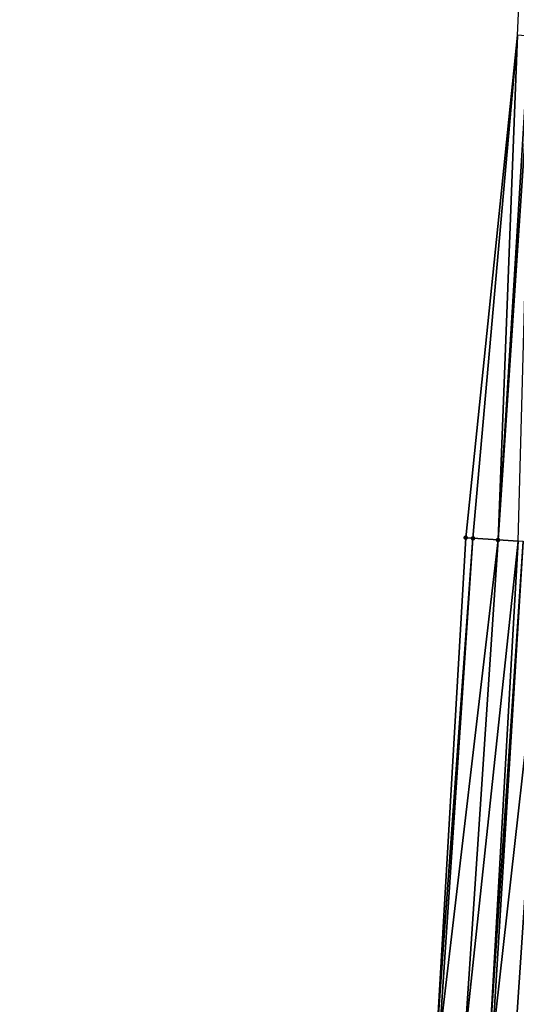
# Model space of a CAD drawing. Header units: feet. Extents: x 2017353 to 2024169, y 808050 to 818690.
# Tile 80 of 256: x 2023490 to 2023509, y 810864 to 810903. Entities that reach past the tile are written whole.
import ezdxf

# ---------------------------------------------------------------- set-up
doc = ezdxf.new("R2010")
doc.units = ezdxf.units.FT
doc.header["$MEASUREMENT"] = 0
doc.layers.add('I-77-MM15-17_SB-Surface-BORDER', color=7, linetype='Continuous')
doc.layers.add('I-77-MM15-17_SB-Surface-TIN', color=7, linetype='Continuous')
doc.layers.add('SB-Road Shots', color=141, linetype='Continuous', lineweight=100)
doc.layers.add('SB-Road X-Section', color=40, linetype='Continuous', lineweight=13)

msp = doc.modelspace()

# ---------------------------------------------------------------- linework, layer by layer
at = {"layer": 'I-77-MM15-17_SB-Surface-BORDER', "color": 3, "linetype": 'Continuous', "lineweight": -3}
msp.add_polyline3d([(2023489.552014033, 810643.6296127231, 297.1869156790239), (2023490.940363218, 810663.5704841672, 297.8482512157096), (2023492.374166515, 810683.5068231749, 298.5513598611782), (2023494.354884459, 810703.4051117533, 299.2869142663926), (2023495.539404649, 810723.3574900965, 300.0124266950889), (2023496.105524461, 810743.3467942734, 300.6598493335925), (2023497.916221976, 810763.2563264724, 301.4061769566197), (2023499.102415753, 810783.208940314, 302.1200432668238), (2023500.586114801, 810803.1411389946, 302.8463235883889), (2023501.86533351, 810823.0871729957, 303.5696055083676), (2023503.689463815, 810842.9955933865, 304.3218478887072), (2023506.06615233, 810862.8671068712, 305.0686755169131), (2023507.22822551, 810882.8209190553, 305.7944075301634), (2023509.274412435, 810902.7144334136, 306.5465600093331), (2023510.193719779, 810922.6871717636, 307.1983107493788), (2023511.566618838, 810942.6764191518, 307.8658723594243)], dxfattribs=at)
at = {"layer": 'I-77-MM15-17_SB-Surface-TIN', "color": 128, "linetype": 'Continuous', "lineweight": -3}
for points in [[(2023507.515774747, 810882.8013166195, 305.8027526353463), (2023509.274412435, 810902.7144334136, 306.5465600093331), (2023507.22822551, 810882.8209190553, 305.7944075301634)], [(2023508.513463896, 810882.7333659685, 305.8299461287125), (2023509.274412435, 810902.7144334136, 306.5465600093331), (2023507.515774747, 810882.8013166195, 305.8027526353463)], [(2023508.513463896, 810882.7333659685, 305.8299461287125), (2023509.740578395, 810902.6827972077, 306.5560712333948), (2023509.274412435, 810902.7144334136, 306.5465600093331)], [(2023508.513463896, 810882.7333659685, 305.8299461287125), (2023509.852365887, 810902.6752431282, 306.5574411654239), (2023509.740578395, 810902.6827972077, 306.5560712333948)], [(2023509.308181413, 810882.6794304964, 305.8462231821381), (2023509.852365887, 810902.6752431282, 306.5574411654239), (2023508.513463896, 810882.7333659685, 305.8299461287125)], [(2023506.06615233, 810862.8671068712, 305.0686755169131), (2023507.515774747, 810882.8013166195, 305.8027526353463), (2023507.22822551, 810882.8209190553, 305.7944075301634)], [(2023506.176879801, 810862.8595443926, 305.0722863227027), (2023507.515774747, 810882.8013166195, 305.8027526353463), (2023506.06615233, 810862.8671068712, 305.0686755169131)], [(2023506.176879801, 810862.8595443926, 305.0722863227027), (2023508.513463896, 810882.7333659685, 305.8299461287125), (2023507.515774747, 810882.8013166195, 305.8027526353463)], [(2023507.174555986, 810862.7914006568, 305.1049421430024), (2023508.513463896, 810882.7333659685, 305.8299461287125), (2023506.176879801, 810862.8595443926, 305.0722863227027)], [(2023507.174555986, 810862.7914006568, 305.1049421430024), (2023509.308181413, 810882.6794304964, 305.8462231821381), (2023508.513463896, 810882.7333659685, 305.8299461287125)], [(2023508.172241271, 810862.7233924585, 305.1337636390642), (2023509.308181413, 810882.6794304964, 305.8462231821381), (2023507.174555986, 810862.7914006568, 305.1049421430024)], [(2023508.172241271, 810862.7233924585, 305.1337636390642), (2023509.511173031, 810882.6657130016, 305.8487182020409), (2023509.308181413, 810882.6794304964, 305.8462231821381)], [(2023508.276444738, 810862.7163192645, 305.1359307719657), (2023509.511173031, 810882.6657130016, 305.8487182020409), (2023508.172241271, 810862.7233924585, 305.1337636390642)], [(2023508.276444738, 810862.7163192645, 305.1359307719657), (2023510.508930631, 810882.5987818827, 305.8470693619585), (2023509.511173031, 810882.6657130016, 305.8487182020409)], [(2023508.276444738, 810862.7163192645, 305.1359307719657), (2023509.169976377, 810862.656126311, 305.1415926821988), (2023510.508930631, 810882.5987818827, 305.8470693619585)], [(2023509.169976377, 810862.656126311, 305.1415926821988), (2023510.167747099, 810862.5893906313, 305.1344149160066), (2023510.508930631, 810882.5987818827, 305.8470693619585)]]:
    msp.add_3dface(points, dxfattribs=at)
at = {"layer": 'SB-Road Shots', "lineweight": 100}
for p in [(2023507.22822551, 810882.8209190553, 305.7944075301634), (2023507.515774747, 810882.8013166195, 305.8027526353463), (2023508.513463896, 810882.7333659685, 305.8299461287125)]:
    msp.add_point(p, dxfattribs=at)
at = {"layer": 'SB-Road X-Section', "extrusion": (0.06694740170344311, 0.9971281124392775, 0.03540582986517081), "elevation": 944033.4347950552, "flags": 128}
msp.add_lwpolyline([(-1964678.529815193, -33139.10769136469), (-1964677.529815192, -33139.05211921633), (-1964676.529815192, -33138.99823221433), (-1964675.529815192, -33138.9559231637), (-1964674.529815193, -33138.90805993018), (-1964673.529815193, -33138.85359979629), (-1964672.765693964, -33138.84140185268), (-1964672.560646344, -33138.8418007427), (-1964672.529815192, -33138.84193505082), (-1964671.529815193, -33138.85221783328), (-1964670.529815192, -33138.86630930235), (-1964669.529815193, -33138.88029366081), (-1964668.529815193, -33138.89062367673), (-1964667.529815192, -33138.89836340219), (-1964666.529815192, -33138.91028833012), (-1964665.529815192, -33138.9238947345), (-1964664.529815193, -33138.93521001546), (-1964664.108741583, -33138.94188897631), (-1964663.529815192, -33138.9527651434), (-1964662.529815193, -33138.97145815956), (-1964661.529815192, -33138.99206824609), (-1964660.529815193, -33139.00994016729), (-1964659.529815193, -33139.02861893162), (-1964658.529815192, -33139.04700158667), (-1964657.529815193, -33139.06299065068), (-1964656.529815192, -33139.07796841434), (-1964655.529815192, -33139.09258443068), (-1964654.529815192, -33139.11003411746), (-1964653.529815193, -33139.12554840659), (-1964652.529815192, -33139.14187671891), (-1964651.529815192, -33139.16089829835), (-1964650.529815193, -33139.17646417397), (-1964649.529815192, -33139.19050146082), (-1964648.529815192, -33139.20896194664), (-1964647.529815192, -33139.22750767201), (-1964646.529815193, -33139.24421800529), (-1964645.936170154, -33139.24517262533), (-1964645.529815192, -33139.23905626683), (-1964644.529815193, -33139.21783451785), (-1964643.529815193, -33139.21618464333), (-1964643.32636063, -33139.21868122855), (-1964642.529815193, -33139.2349684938), (-1964641.529815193, -33139.26217904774), (-1964641.241598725, -33139.27052938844)], dxfattribs=at)

doc.saveas('drawing.dxf')
